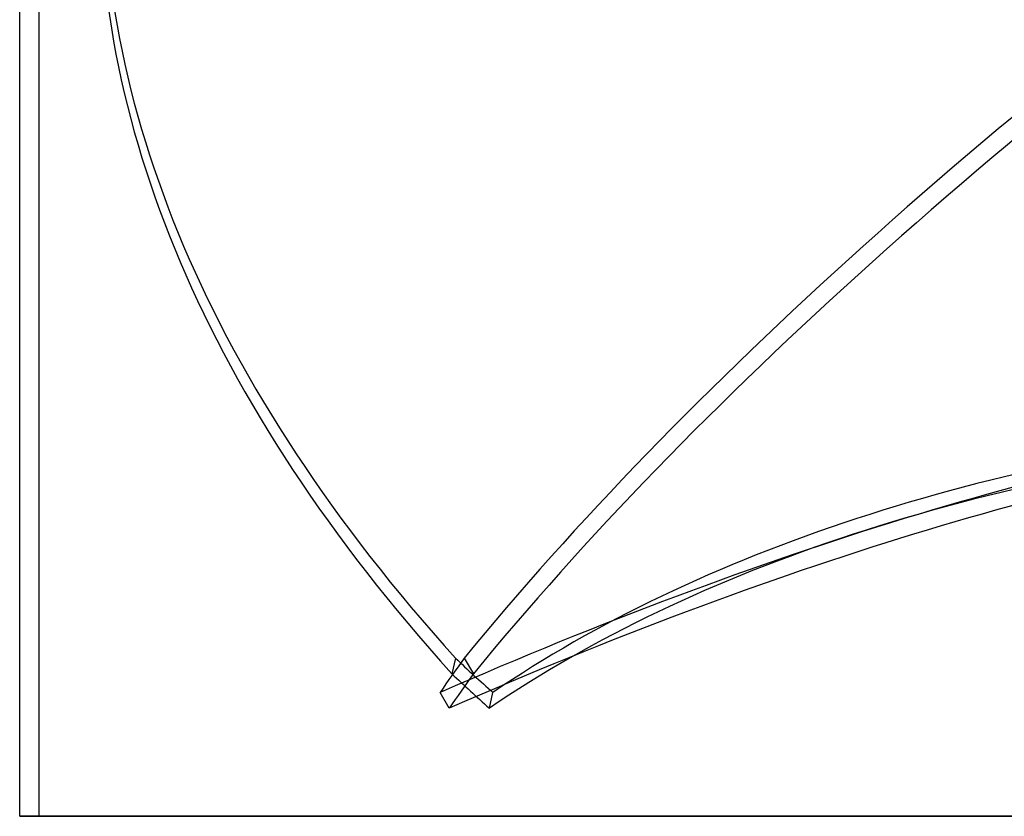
# Model space of a CAD drawing. Header units: millimetres. Extents: x -156 to 156, y -52 to 132.
# Tile 1 of 79: x -101 to -50, y -52 to -11. Entities that reach past the tile are written whole.
import ezdxf

# ---------------------------------------------------------------- set-up
doc = ezdxf.new("R2010")
doc.units = ezdxf.units.MM
doc.layers.add('MAIN-1', color=7, linetype='Continuous')

msp = doc.modelspace()

# ---------------------------------------------------------------- linework, layer by layer
at = {"layer": 'MAIN-1'}
for p, q in [((-100, -52), (-100, -4)), ((-101, -52), (-101, -6)), ((-78.523, -43.846), (-78.704, -44.655)), ((-78.072, -43.846), (-77.597, -44.655)), ((-78.839, -46.424), (-79.314, -45.615)), ((-76.774, -46.424), (-76.593, -45.615)), ((0, -52), (-101, -52)), ((-101, -52), (0, -52)), ((0, -52), (-100, -52))]:
    msp.add_line(p, q, dxfattribs=at)
for centre, major_axis, ratio, start_param, end_param in [((28.623, -22.595), (-124.306, 27.908), 0.559017, 0.094175, 0.669634), ((17.396, -22.595), (-109.832, -64.558), 0.345492, -1.327136, -0.751677), ((28.441, -23.405), (124.306, -27.908), 0.559017, -3.047418, -2.471958), ((17.871, -23.405), (109.832, 64.558), 0.345492, 1.814456, 2.389916), ((-91.35, -92.088), (-89.659, -52.7), 0.345492, -2.447579, -1.903088), ((7.43, -92.088), (-101.474, 22.782), 0.559017, -1.026268, -0.481776), ((-90.875, -92.897), (-89.659, -52.7), 0.345492, -2.447579, -1.903088), ((7.248, -92.897), (-101.474, 22.782), 0.559017, -1.026268, -0.481776), ((-0.238, -22.595), (-85.348, -50.166), 0.345492, -0.665578, -0.632702), ((0.091, -22.595), (-96.595, 21.687), 0.559017, 0.755733, 0.78861), ((0.238, -23.405), (85.348, 50.166), 0.345492, 2.476015, 2.508891), ((-0.091, -23.405), (96.595, -21.687), 0.559017, -2.385859, -2.352983)]:
    msp.add_ellipse(centre, major_axis=major_axis, ratio=ratio, start_param=start_param, end_param=end_param, dxfattribs=at)

doc.saveas('drawing.dxf')
